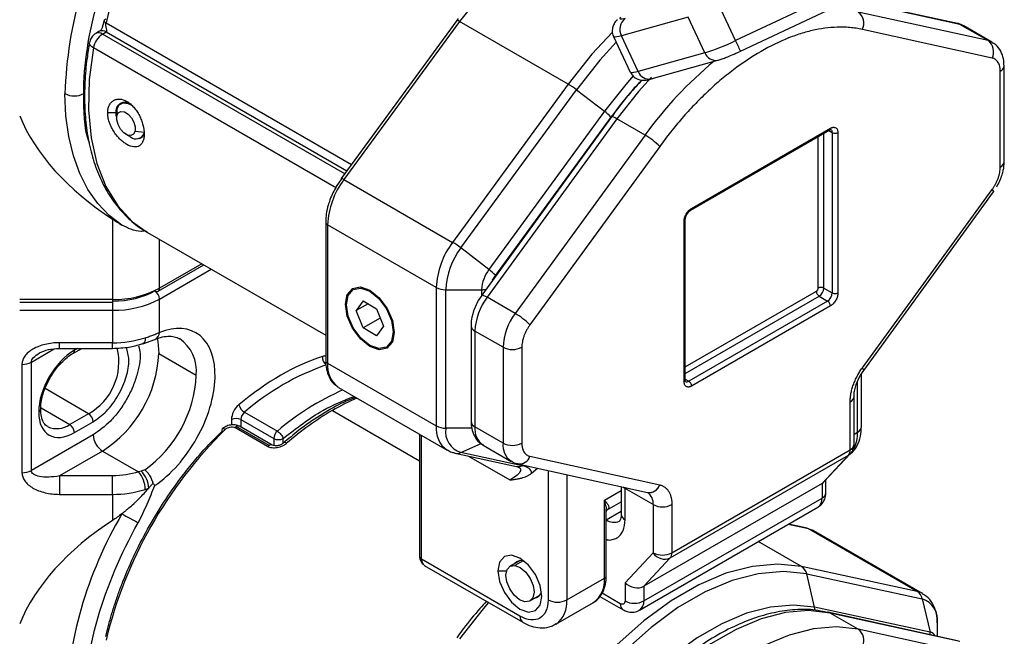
# Model space of a CAD drawing. Header units: millimetres. Extents: x 25 to 1092, y 25 to 838.
# Tile 15 of 60: x 64 to 138, y 515 to 562. Entities that reach past the tile are written whole.
import ezdxf

# ---------------------------------------------------------------- set-up
doc = ezdxf.new("R2010")
doc.units = ezdxf.units.MM
doc.header["$LTSCALE"] = 4

msp = doc.modelspace()

# ---------------------------------------------------------------- linework, layer by layer
for p, q in [((132.843, 567.28), (117.634, 560.107)), ((117.996, 559.303), (133.205, 566.477)), ((117.634, 560.107), (116.369, 562.803)), ((134.547, 561.329), (126.197, 563.171)), ((134.361, 561.402), (126.242, 563.193)), ((114.053, 561.881), (109.029, 560.469)), ((115.318, 559.185), (114.053, 561.881)), ((136.668, 560.105), (126.885, 562.263)), ((70.18, 561.447), (88.686, 550.763)), ((96.619, 561.627), (87.909, 549.699)), ((96.823, 561.553), (88.113, 549.625)), ((96.735, 561.774), (96.623, 561.622)), ((105.015, 556.824), (96.823, 561.553)), ((136.668, 560.105), (134.547, 561.329)), ((136.962, 559.991), (134.841, 561.216)), ((69.695, 560.809), (69.414, 560.646)), ((69.914, 560.597), (70.195, 560.759)), ((88.171, 550.057), (69.914, 560.597)), ((70.195, 560.759), (88.338, 550.286)), ((108.435, 560.419), (109.7, 557.722)), ((110.295, 557.772), (109.029, 560.469)), ((136.974, 558.793), (127.19, 560.951)), ((87.562, 548.975), (69.224, 559.561)), ((115.318, 559.185), (110.295, 557.772)), ((117.991, 559.309), (117.996, 559.303)), ((111.272, 557.218), (116.296, 558.63)), ((137.877, 550.981), (137.877, 558.21)), ((137.584, 550.573), (137.584, 557.802)), ((105.015, 556.824), (96.305, 544.896)), ((96.922, 544.478), (105.632, 556.405)), ((105.632, 556.405), (107.751, 554.777)), ((71.348, 555.4), (71.285, 555.364)), ((70.931, 554.673), (70.307, 554.654)), ((70.931, 554.673), (70.975, 554.698)), ((70.974, 554.677), (71, 554.931)), ((70.974, 554.677), (70.974, 554.269)), ((71, 554.931), (70.992, 554.438)), ((107.751, 554.777), (99.042, 542.849)), ((108.278, 554.354), (98.495, 540.9)), ((108.685, 554.206), (98.901, 540.752)), ((108.241, 554.345), (99.532, 542.417)), ((110.807, 552.981), (108.685, 554.206)), ((71.681, 553.044), (72.035, 552.84)), ((72.371, 553.283), (73.067, 553.199)), ((110.807, 552.981), (101.023, 539.527)), ((114.258, 547.316), (124.723, 553.357)), ((114.32, 547.453), (124.785, 553.494)), ((124.29, 541.45), (124.29, 553.107)), ((124.661, 553.321), (124.927, 553.168)), ((124.927, 553.168), (124.927, 541.083)), ((125.351, 553.168), (125.351, 541.083)), ((72.785, 552.766), (72.895, 552.829)), ((123.866, 541.45), (123.866, 552.862)), ((111.916, 552.133), (102.132, 538.679)), ((87.922, 549.685), (87.53, 549.116)), ((88.113, 549.625), (96.305, 544.896)), ((127.19, 535.423), (136.974, 548.877)), ((127.291, 535.243), (137.075, 548.697)), ((70.671, 546.64), (70.671, 540.591)), ((86.738, 546.427), (86.738, 535.986)), ((113.754, 534.388), (113.754, 546.473)), ((113.842, 534.511), (113.842, 546.596)), ((73.307, 545.65), (86.738, 537.896)), ((95.077, 541.493), (86.884, 546.223)), ((86.884, 546.223), (86.884, 535.782)), ((74.207, 541.437), (74.207, 545.13)), ((99.042, 542.849), (96.922, 544.478)), ((74.103, 541.208), (77.552, 543.199)), ((77.406, 543.283), (74.207, 541.437)), ((74.207, 540.62), (78.113, 542.875)), ((88.887, 541.371), (88.816, 541.33)), ((95.077, 541.493), (95.077, 531.053)), ((95.784, 541.324), (98.491, 541.324)), ((95.784, 530.883), (95.784, 541.324)), ((98.491, 541.324), (98.491, 540.87)), ((113.842, 535.5), (123.725, 541.205)), ((124.29, 541.45), (124.927, 541.083)), ((70.671, 540.591), (63.671, 540.591)), ((63.671, 540.38), (70.671, 540.38)), ((70.671, 540.591), (70.671, 540.38)), ((70.671, 540.38), (70.671, 539.775)), ((74.207, 538.103), (74.207, 540.62)), ((89.556, 540.481), (89.046, 539.755)), ((89.556, 540.481), (90.577, 539.891)), ((98.505, 540.89), (98.241, 540.51)), ((101.023, 539.527), (98.901, 540.752)), ((113.842, 535.011), (123.937, 540.838)), ((124.573, 540.471), (114.108, 534.429)), ((123.937, 540.838), (124.573, 540.471)), ((63.671, 539.775), (70.671, 539.775)), ((70.671, 539.775), (70.671, 537.325)), ((88.299, 540.227), (88.228, 540.227)), ((89.93, 540.265), (89.046, 539.755)), ((89.556, 538.439), (89.046, 539.755)), ((90.577, 539.891), (91.087, 538.576)), ((124.785, 540.103), (114.32, 534.062)), ((90.85, 539.186), (89.556, 538.439)), ((90.577, 537.85), (89.556, 538.439)), ((91.087, 538.576), (90.577, 537.85)), ((91.834, 538.145), (91.904, 538.185)), ((91.905, 538.104), (91.905, 538.186)), ((97.693, 538.616), (97.693, 531.387)), ((100.107, 536.983), (97.986, 538.208)), ((97.986, 538.208), (97.986, 530.979)), ((72.948, 537.25), (73.869, 537.582)), ((64.55, 535.861), (66.28, 536.86)), ((70.671, 537.325), (66.671, 537.325)), ((66.671, 536.902), (66.671, 537.325)), ((66.671, 536.902), (70.671, 536.902)), ((67.689, 536.524), (68.344, 536.902)), ((68.051, 536.902), (67.792, 536.753)), ((70.671, 536.902), (70.671, 537.325)), ((91.316, 537), (91.387, 537.041)), ((100.107, 536.983), (100.107, 529.755)), ((101.521, 536.983), (101.521, 529.755)), ((74.156, 536.508), (76.985, 534.875)), ((63.843, 535.692), (63.843, 527.526)), ((64.55, 527.696), (64.55, 535.861)), ((86.884, 535.782), (95.077, 531.053)), ((127.05, 534.872), (127.301, 535.222)), ((127.284, 535.234), (127.289, 535.239)), ((113.842, 534.582), (114.108, 534.429)), ((126.836, 530.59), (126.836, 534.404)), ((127.129, 530.998), (127.129, 534.982)), ((68.853, 531.976), (65.579, 533.866)), ((87.713, 533.951), (87.662, 533.982)), ((87.713, 533.951), (95.905, 529.221)), ((126.563, 529.656), (126.563, 533.282)), ((65.28, 532.406), (67.439, 531.16)), ((87.238, 532.221), (93.809, 528.428)), ((126.27, 529.248), (126.27, 532.873)), ((68.853, 531.976), (67.439, 531.16)), ((79.637, 531.532), (79.637, 531.131)), ((80.344, 531.532), (82.818, 530.103)), ((80.344, 531.532), (80.344, 530.968)), ((80.62, 532.09), (83.095, 530.661)), ((67.792, 530.547), (69.207, 531.364)), ((82.361, 529.496), (79.886, 530.924)), ((82.465, 529.574), (79.99, 531.003)), ((82.715, 529.599), (80.24, 531.027)), ((97.743, 530.883), (95.784, 530.883)), ((100.107, 529.755), (97.986, 530.979)), ((69.207, 530.384), (64.55, 527.696)), ((82.818, 530.103), (82.818, 529.566)), ((83.526, 529.755), (83.526, 530.103)), ((93.809, 530.431), (93.809, 521.2)), ((93.955, 520.996), (93.955, 530.347)), ((126.563, 530.432), (126.836, 530.59)), ((96.922, 529.045), (98.458, 529.732)), ((98.607, 529.606), (100.729, 528.381)), ((112.835, 521.492), (126.27, 529.248)), ((69.914, 529.159), (66.671, 527.287)), ((69.914, 529.159), (72.639, 527.586)), ((96.495, 528.995), (101.109, 528.003)), ((101.537, 528.053), (96.922, 529.045)), ((97.491, 528.781), (100.612, 526.979)), ((102.132, 528.763), (111.916, 526.605)), ((112.707, 521.098), (126.142, 528.853)), ((126.142, 528.853), (124.149, 526.717)), ((124.297, 526.833), (126.294, 528.974)), ((101.163, 527.994), (101.29, 527.94)), ((101.209, 528.195), (110.993, 526.037)), ((102.257, 527.493), (102.709, 527.864)), ((66.671, 527.287), (66.671, 525.893)), ((70.671, 527.287), (66.671, 527.287)), ((70.671, 525.893), (70.671, 527.287)), ((103.501, 527.689), (103.501, 517.935)), ((104.916, 527.377), (104.916, 517.935)), ((124.442, 526.017), (124.442, 526.988)), ((109.007, 526.475), (109.007, 524.386)), ((109.3, 526.342), (109.298, 526.411)), ((111.421, 525.118), (109.3, 526.342)), ((109.3, 523.977), (109.3, 526.342)), ((124.149, 526.717), (110.714, 518.961)), ((124.149, 526.717), (124.149, 525.609)), ((66.671, 525.893), (70.671, 525.893)), ((70.671, 525.893), (70.671, 523.927)), ((107.744, 525.447), (109.007, 526.176)), ((110.714, 517.853), (124.149, 525.609)), ((107.744, 519.568), (107.744, 525.447)), ((107.953, 524.722), (109.007, 525.33)), ((110.403, 517.167), (123.838, 524.922)), ((111.421, 525.118), (111.421, 521.492)), ((112.835, 525.118), (112.835, 521.492)), ((107.89, 524.596), (107.954, 524.724)), ((107.89, 523.98), (109.007, 524.624)), ((107.89, 519.772), (107.89, 524.623)), ((123.133, 523.299), (121.597, 523.629)), ((123.038, 523.336), (121.618, 523.641)), ((131.325, 518.569), (123.133, 523.299)), ((131.725, 518.417), (123.532, 523.146)), ((122.615, 520.441), (119.345, 522.329)), ((111.421, 521.492), (109.3, 519.218)), ((110.714, 518.961), (112.707, 521.098)), ((101.38, 516.71), (93.955, 520.996)), ((94.161, 520.54), (101.587, 516.252)), ((101.391, 520.898), (100.63, 520.459)), ((101.623, 520.882), (101.001, 520.523)), ((131.325, 518.569), (122.615, 520.441)), ((99.718, 520.119), (100.371, 520.119)), ((104.916, 517.935), (107.744, 519.568)), ((123.586, 517.375), (122.998, 519.888)), ((122.998, 519.888), (131.708, 518.016)), ((109.3, 519.218), (109.3, 517.853)), ((110.714, 518.961), (110.714, 517.853)), ((102.13, 517.861), (102.891, 518.3)), ((107.405, 518.2), (109.153, 517.191)), ((108.946, 517.649), (107.569, 518.444)), ((104.087, 516.104), (106.915, 517.737)), ((132.296, 515.504), (123.586, 517.375)), ((131.708, 518.016), (132.296, 515.504)), ((124.568, 516.994), (124.21, 517.056)), ((134.361, 514.859), (124.577, 517.017)), ((126.885, 515.72), (124.763, 516.945)), ((134.547, 514.787), (124.763, 516.945)), ((132.846, 515.193), (132.846, 516.177)), ((96.735, 515.231), (96.623, 515.079)), ((136.668, 513.562), (126.885, 515.72))]:
    msp.add_line(p, q)
at = {"flags": 128}
for points in [[(99.022, 564.276), (98.61, 563.806), (96.823, 561.553)], [(70.164, 561.727), (70.105, 561.708), (70.062, 561.682), (70.036, 561.65), (70.029, 561.625)], [(96.823, 561.553), (96.758, 561.588), (96.703, 561.614), (96.66, 561.629), (96.631, 561.632), (96.619, 561.627)], [(134.547, 561.329), (134.401, 561.392), (134.361, 561.402)], [(134.841, 561.216), (134.749, 561.263), (134.547, 561.329)], [(108.348, 560.752), (106.802, 559.077), (105.015, 556.824)], [(109.029, 560.469), (108.839, 560.42), (108.683, 560.39), (108.563, 560.378), (108.481, 560.386), (108.437, 560.413), (108.435, 560.419)], [(69.224, 559.561), (69.099, 559.645), (69.006, 559.734), (68.947, 559.825), (68.926, 559.914), (68.929, 559.953)], [(108.636, 559.99), (107.396, 558.629), (105.632, 556.405)], [(136.974, 559.985), (136.87, 560.039), (136.668, 560.105)], [(69.224, 559.561), (68.919, 557.167), (68.862, 554.89), (69.054, 552.766), (69.491, 550.83), (70.167, 549.114), (71.069, 547.646), (72.185, 546.45), (73.307, 545.65)], [(109.925, 557.443), (109.359, 556.804), (107.751, 554.777)], [(110.295, 557.772), (110.105, 557.723), (109.949, 557.693), (109.829, 557.682), (109.747, 557.69), (109.703, 557.717), (109.7, 557.722)], [(111.29, 557.35), (110.316, 556.27), (108.685, 554.206)], [(71.378, 546.193), (70.41, 546.926), (69.552, 547.823), (68.813, 548.876), (68.198, 550.076), (67.715, 551.411), (67.366, 552.87), (67.156, 554.44), (67.085, 556.106)], [(71, 554.931), (71.168, 555.271), (71.468, 555.427), (71.854, 555.376), (72.119, 555.237)], [(72.371, 553.283), (72.259, 553.057), (72.06, 552.952), (71.802, 552.987), (71.526, 553.154), (71.274, 553.429), (71.084, 553.769), (70.985, 554.124), (70.992, 554.438)], [(70.992, 554.438), (71.104, 554.665), (71.304, 554.769), (71.561, 554.735), (71.837, 554.568), (72.089, 554.293), (72.279, 553.952), (72.378, 553.598), (72.371, 553.283)], [(108.685, 554.206), (108.555, 554.277), (108.445, 554.329), (108.36, 554.359), (108.303, 554.366), (108.278, 554.354)], [(87.909, 549.699), (87.908, 549.697), (87.907, 549.695)], [(88.113, 549.625), (88.048, 549.661), (87.993, 549.686), (87.95, 549.701), (87.921, 549.705), (87.909, 549.699)], [(136.974, 548.877), (137.038, 548.799), (137.074, 548.74), (137.078, 548.702), (137.075, 548.697)], [(88.228, 540.227), (88.368, 540.958), (88.766, 541.417), (89.363, 541.533), (90.066, 541.288), (90.77, 540.721), (91.366, 539.916), (91.765, 538.997), (91.905, 538.104)], [(88.299, 540.186), (88.433, 540.889), (88.816, 541.33), (89.39, 541.442), (90.066, 541.207), (90.743, 540.661), (91.316, 539.887), (91.7, 539.004), (91.834, 538.145)], [(98.901, 540.752), (98.771, 540.823), (98.661, 540.874), (98.576, 540.904), (98.519, 540.911), (98.495, 540.9)], [(91.905, 538.104), (91.765, 537.372), (91.366, 536.914), (90.77, 536.798), (90.066, 537.042), (89.363, 537.61), (88.766, 538.415), (88.368, 539.333), (88.228, 540.227)], [(91.834, 538.145), (91.7, 537.441), (91.316, 537), (90.743, 536.889), (90.066, 537.124), (89.39, 537.67), (88.816, 538.443), (88.433, 539.327), (88.299, 540.186)], [(73.131, 537.698), (73.121, 537.549), (73.093, 537.424), (73.048, 537.329), (72.987, 537.268), (72.946, 537.249)], [(74.022, 537.653), (74.075, 537.416), (74.156, 536.508)], [(127.19, 535.423), (127.189, 535.422), (127.189, 535.422), (127.188, 535.421), (127.188, 535.42), (127.188, 535.42), (127.187, 535.419), (127.187, 535.419), (127.186, 535.418)], [(127.289, 535.239), (127.29, 535.242), (127.286, 535.281), (127.251, 535.34), (127.186, 535.418)], [(127.19, 535.423), (127.255, 535.345), (127.29, 535.286), (127.294, 535.247), (127.291, 535.243)], [(79.17, 530.784), (79.103, 530.817), (79.043, 530.837), (78.992, 530.843), (78.953, 530.834), (78.935, 530.821)], [(126.142, 528.853), (126.269, 528.948), (126.293, 528.973)], [(109.163, 526.441), (109.175, 526.43), (109.3, 526.342)], [(111.919, 526.605), (111.919, 526.605), (111.918, 526.605), (111.918, 526.605), (111.917, 526.605), (111.917, 526.605), (111.917, 526.605), (111.916, 526.605), (111.916, 526.605)], [(123.133, 523.299), (123.06, 523.33), (123.038, 523.336)], [(123.133, 523.299), (123.403, 523.212), (123.532, 523.146)], [(103.042, 518.201), (102.915, 519.008), (102.555, 519.838), (102.016, 520.566), (101.38, 521.079), (100.744, 521.3), (100.205, 521.195), (99.845, 520.78), (99.718, 520.119)], [(101.759, 517.797), (101.352, 517.952), (100.948, 518.291), (100.61, 518.762), (100.39, 519.293), (100.32, 519.805), (100.411, 520.218), (100.65, 520.47), (101.001, 520.523)], [(101.001, 520.523), (101.409, 520.368), (101.812, 520.029), (102.15, 519.558), (102.371, 519.026), (102.44, 518.515), (102.349, 518.102), (102.11, 517.85), (101.759, 517.797)], [(122.615, 520.441), (120.828, 520.631), (118.915, 520.463), (116.912, 519.94), (114.854, 519.071), (112.777, 517.872), (110.718, 516.364), (108.715, 514.574), (106.802, 512.534), (105.015, 510.281)], [(99.718, 520.119), (99.845, 519.312), (100.205, 518.481), (100.744, 517.754), (101.38, 517.241), (102.016, 517.02), (102.555, 517.125), (102.915, 517.539), (103.042, 518.201)], [(122.998, 519.888), (121.234, 520.075), (119.347, 519.909), (117.371, 519.393), (115.34, 518.536), (113.29, 517.352), (111.259, 515.865), (109.283, 514.099), (107.396, 512.086), (105.632, 509.862)], [(131.74, 518.408), (131.595, 518.482), (131.325, 518.569)], [(99.022, 517.733), (98.61, 517.264), (96.823, 515.01)], [(123.586, 517.375), (121.978, 517.546), (120.257, 517.395), (118.455, 516.924), (116.603, 516.142), (114.734, 515.064), (112.882, 513.707), (111.08, 512.097), (109.359, 510.262), (107.751, 508.234)], [(124.763, 516.945), (123.132, 517.125), (121.386, 516.977), (119.555, 516.503), (117.674, 515.71), (115.775, 514.614), (113.893, 513.234), (112.063, 511.595), (110.316, 509.727), (108.685, 507.663)], [(124.763, 516.945), (124.618, 517.007), (124.574, 517.018)], [(126.885, 515.72), (125.254, 515.901), (123.507, 515.753), (121.676, 515.278), (119.795, 514.485), (117.896, 513.389), (116.015, 512.009), (114.184, 510.371), (112.438, 508.502), (110.807, 506.438)]]:
    msp.add_lwpolyline(points, dxfattribs=at)
for centre, radius, start, end in [((102.412, 553.684), 33.154, 134.50996, 166.45737), ((98.563, 555.072), 31.495, 149.67288, 178.11861), ((126.272, 561.429), 1.034, 332.4693, 53.71743), ((70.257, 561.666), 0.232, 190.12614, 250.46333), ((109.915, 560.96), 1.013, 126.35438, 209.02381), ((70.765, 559.282), 1.567, 122.93047, 169.7281), ((69.621, 560.188), 0.503, 54.38458, 114.28233), ((69.902, 560.35), 0.503, 54.38242, 114.30712), ((110.324, 575.095), 16.676, 287.42645, 295.9998), ((106.75, 554.725), 12.142, 22.14845, 26.30789), ((136.056, 559.271), 1.034, 332.4693, 53.71743), ((116.145, 559.504), 0.886, 201.09903, 279.8398), ((134.937, 535.643), 29.714, 129.56174, 144.30203), ((137.376, 558.26), 0.504, 294.39282, 354.09712), ((111.122, 558.091), 0.887, 201.10205, 279.78555), ((102.02, 551.739), 5.901, 52.25452, 59.49736), ((67.792, 557.471), 1.537, 242.60967, 297.39033), ((105.4, 551.619), 3.937, 43.81021, 53.33087), ((72.444, 553.337), 0.643, 230.51673, 339.01524), ((108.09, 548.278), 5.431, 45.21529, 59.98359), ((124.643, 553.476), 0.144, 304.05635, 7.25583), ((124.675, 553.192), 0.253, 354.497, 52.96644), ((125.139, 553.577), 0.461, 242.60967, 297.39033), ((137.376, 551.031), 0.503, 294.37466, 354.3052), ((92.933, 545.962), 6.054, 142.7645, 177.53277), ((114.178, 547.435), 0.143, 303.18634, 7.34254), ((86.977, 546.444), 0.239, 183.84802, 247.28185), ((113.699, 546.605), 0.143, 292.65506, 356.78572), ((101.125, 541.233), 6.054, 142.7645, 177.53277), ((93.31, 539.811), 5.901, 52.25452, 59.49736), ((101.389, 541.083), 5.61, 142.7645, 177.53277), ((101.202, 541.207), 2.713, 142.7645, 177.53277), ((96.69, 539.691), 3.937, 43.81021, 53.33087), ((70.815, 547.804), 7.215, 268.8559, 298.04024), ((73.439, 540.585), 0.768, 2.60548, 57.39452), ((74, 541.437), 0.251, 234.38242, 294.30712), ((73.969, 541.406), 0.24, 304.05635, 7.25583), ((95.755, 542.767), 1.443, 241.95976, 271.1441), ((98.494, 542.991), 1.667, 269.89187, 281.53804), ((124.185, 541.226), 0.461, 182.60548, 237.39452), ((124.078, 541.041), 0.461, 62.60967, 117.39033), ((123.523, 541.485), 0.768, 302.60548, 357.39452), ((124.159, 541.118), 0.768, 302.60548, 357.39452), ((125.139, 541.492), 0.461, 242.60967, 297.39033), ((70.815, 546.988), 7.215, 268.8559, 298.04024), ((102.519, 538.013), 4.537, 142.87383, 177.54085), ((124.325, 540.082), 0.461, 2.60548, 57.39452), ((104.64, 536.788), 4.537, 142.87383, 177.54085), ((98.306, 534.824), 5.431, 45.21529, 59.98359), ((73.613, 538.118), 0.594, 295.52508, 358.58416), ((98.171, 538.65), 0.479, 183.9538, 247.27126), ((70.714, 545.33), 8.005, 269.69267, 287.57253), ((74.008, 535.178), 2.992, 354.17624, 55.39527), ((67.548, 536.726), 0.246, 304.8419, 6.31452), ((66.703, 535.863), 4.442, 298.95394, 14.00202), ((100.814, 538.348), 1.537, 242.60967, 297.39033), ((64.945, 536.927), 9.221, 302.60548, 357.39452), ((87.152, 536.188), 0.653, 170.51126, 235.76518), ((86.988, 536.011), 0.251, 185.6948, 245.62534), ((63.872, 537.134), 1.443, 268.8559, 298.04024), ((92.902, 517.934), 18.741, 109.05036, 130.94426), ((88.947, 535.605), 2.07, 175.08822, 231.61445), ((67.677, 535.329), 9.319, 305.55615, 357.20549), ((113.692, 534.526), 0.151, 294.37466, 354.3052), ((113.963, 534.619), 0.239, 243.4814, 307.30955), ((113.86, 534.041), 0.461, 2.60548, 57.39452), ((95.877, 515.795), 19.606, 113.57651, 130.68903), ((95.754, 517.546), 16.967, 113.10377, 120.1267), ((126.087, 533.313), 0.476, 292.59777, 357.36748), ((65.008, 532.323), 0.245, 293.55392, 356.56184), ((81.125, 532.925), 0.976, 196.48132, 238.82625), ((98.515, 512.927), 22.348, 120.30703, 131.20697), ((68.439, 531.329), 0.768, 2.60548, 57.39452), ((79.99, 530.85), 0.769, 62.60967, 117.39033), ((81.126, 531.492), 0.783, 130.21854, 177.06937), ((66.471, 532.514), 1.665, 246.22573, 305.571), ((67.025, 530.512), 0.768, 2.60548, 57.39452), ((102.412, 507.141), 33.154, 134.50996, 166.45737), ((79.052, 530.74), 0.143, 145.01167, 210.85753), ((80.282, 530.505), 0.577, 120.43602, 133.40728), ((80.137, 530.798), 0.251, 65.69288, 125.61758), ((97.008, 530.822), 1.945, 173.18825, 234.9178), ((95.755, 532.326), 1.443, 241.95976, 271.1441), ((97.448, 530.642), 1.682, 171.7396, 251.78402), ((98.194, 531.437), 0.503, 185.6948, 245.62534), ((99.431, 530.805), 1.455, 173.14586, 235.54196), ((126.628, 531.048), 0.503, 294.37466, 354.3052), ((70.742, 530.454), 1.537, 182.60548, 237.39452), ((83.601, 530.063), 0.783, 130.21854, 177.06937), ((83.172, 530.786), 0.769, 242.60967, 297.39033), ((124.335, 530.49), 2.503, 332.05773, 2.29002), ((82.757, 529.076), 0.577, 120.43602, 133.40728), ((82.611, 529.376), 0.246, 64.64131, 126.32928), ((83.649, 529.574), 0.22, 49.12455, 116.6825), ((101.557, 529.582), 1.46, 173.21021, 234.89446), ((100.814, 531.119), 1.537, 242.60967, 297.39033), ((125.699, 529.215), 0.572, 320.77802, 3.30353), ((126.063, 529.706), 0.503, 294.37466, 354.3052), ((96.634, 529.667), 0.686, 258.24429, 294.8951), ((101.332, 529.029), 0.843, 261.45123, 341.63593), ((101.248, 528.675), 0.686, 258.3604, 294.89357), ((63.872, 528.969), 1.443, 268.8559, 298.04024), ((71.027, 526.233), 2.104, 0.90834, 39.99552), ((71.394, 526.243), 2.012, 3.5084, 44.42044), ((70.714, 533.898), 8.005, 269.69267, 287.57253), ((111.121, 526.869), 0.841, 260.83118, 341.69255), ((111.097, 526.901), 0.87, 263.12802, 340.14424), ((110.398, 525.207), 1.027, 354.978, 53.14376), ((123.414, 525.528), 0.739, 305.01333, 6.29885), ((123.941, 526.067), 0.503, 294.37466, 354.3052), ((112.128, 526.482), 1.537, 242.60967, 297.39033), ((98.563, 508.529), 31.495, 149.67288, 178.11861), ((91.392, 559.095), 40.026, 239.99826, 241.99366), ((109.507, 524.435), 0.503, 185.6948, 245.62534), ((108.472, 524.798), 1.009, 234.43256, 293.73373), ((94.059, 521.225), 0.251, 185.6948, 245.62534), ((112.128, 522.857), 1.537, 242.60967, 297.39033), ((112.293, 522.041), 1.031, 212.20026, 293.69763), ((112.264, 521.459), 0.572, 320.77802, 3.30353), ((101.474, 520.307), 0.599, 68.57566, 142.2994), ((122.166, 519.721), 0.849, 11.31194, 58.03003), ((105.784, 519.352), 1.972, 305.01333, 6.29885), ((107.64, 519.797), 0.251, 294.37466, 354.3052), ((102.426, 518.662), 0.592, 277.20657, 351.90762), ((130.876, 517.849), 0.849, 11.31194, 58.03003), ((104.208, 519.3), 1.537, 242.60967, 297.39033), ((102.906, 517.739), 2.019, 306.33096, 5.565), ((109.447, 517.6), 0.503, 174.3917, 234.16351), ((110.007, 519.218), 1.537, 242.60967, 297.39033), ((109.962, 517.78), 0.756, 305.94729, 5.59863), ((122.475, 517.118), 1.141, 2.2807, 13.05334), ((131.182, 516.419), 1.682, 351.7396, 71.78402), ((101.883, 516.661), 0.505, 174.4495, 233.50412), ((126.272, 514.886), 1.034, 332.4693, 53.71743), ((131.187, 515.246), 1.138, 3.13379, 13.06153), ((132.165, 514.896), 0.621, 32.24553, 77.83472)]:
    msp.add_arc(centre, radius, start, end)
for centre, major_axis, ratio, start_param, end_param in [((93.955, 558.555), (31.113, 0), 0.577382, 3.372875, 3.866765), ((123.442, 527.382), (0.963, -0.38), 0.708511, 5.770037, 6.010935), ((93.955, 512.012), (31.113, 0), 0.577382, 2.41642, 2.910311), ((110.007, 519.626), (0.963, -0.38), 0.708511, 4.199241, 5.770037)]:
    msp.add_ellipse(centre, major_axis=major_axis, ratio=ratio, start_param=start_param, end_param=end_param)
for points in [[(68.5, 556.106), (68.5, 560.51), (69.967, 565.592), (72.597, 570.299)], [(109.314, 561.776), (108.941, 561.671), (108.821, 561.704), (108.991, 561.865)], [(70.671, 546.64), (70.911, 546.484), (71.146, 546.335), (71.378, 546.193)], [(70.671, 540.471), (71.865, 540.471), (73.009, 540.745), (73.853, 541.232)], [(67.792, 536.753), (66.309, 535.897), (65.105, 533.812), (65.105, 532.099)], [(86.508, 536.296), (84.428, 535.631), (82.27, 534.386), (80.19, 532.648)], [(65.105, 532.099), (65.105, 530.387), (66.309, 529.691), (67.792, 530.547)], [(73.096, 527.748), (73.006, 527.716), (72.917, 527.684), (72.831, 527.651)], [(102.257, 527.493), (102.247, 527.76), (101.998, 527.954), (101.537, 528.053)], [(72.639, 527.586), (72.039, 527.39), (71.361, 527.287), (70.671, 527.287)], [(72.831, 527.651), (72.769, 527.627), (72.705, 527.605), (72.639, 527.586)], [(73.131, 526.267), (73.223, 526.297), (73.314, 526.33), (73.403, 526.366)], [(73.712, 526.737), (73.77, 526.673), (73.82, 526.612), (73.862, 526.56)], [(71.378, 524.432), (71.146, 524.252), (70.911, 524.083), (70.671, 523.927)], [(68.5, 509.563), (68.5, 513.967), (69.967, 519.049), (72.597, 523.756)], [(103.501, 517.935), (103.501, 516.583), (102.551, 516.034), (101.38, 516.71)]]:
    msp.add_open_spline(points, degree=3)
for points, knots in [([(70.029, 561.626), (70.007, 561.532), (69.974, 561.389), (69.924, 561.216), (69.892, 561.108), (69.861, 561.012), (69.819, 560.925), (69.762, 560.853), (69.721, 560.825), (69.697, 560.81)], [0, 0, 0, 0, 0.308382, 0.469423, 0.54582, 0.647433, 0.782953, 0.874708, 1, 1, 1, 1]), ([(70.195, 560.759), (70.205, 560.766), (70.225, 560.779), (70.244, 560.808), (70.253, 560.841), (70.254, 560.882), (70.236, 560.945), (70.209, 561.034), (70.179, 561.143), (70.165, 561.253), (70.164, 561.357), (70.174, 561.418), (70.18, 561.447)], [0, 0, 0, 0, 0.052886, 0.105351, 0.160071, 0.21942, 0.301491, 0.469985, 0.634943, 0.773734, 0.892303, 1, 1, 1, 1]), ([(108.724, 561.682), (108.651, 561.612), (108.519, 561.484), (108.36, 561.156), (108.325, 560.806), (108.356, 560.537), (108.437, 560.423), (108.444, 560.413)], [0, 0, 0, 0, 0.279233, 0.508992, 0.728498, 0.975852, 1, 1, 1, 1]), ([(127.19, 560.951), (127.113, 560.967), (126.96, 560.999), (126.725, 561.038), (126.489, 561.07), (126.249, 561.095), (126.006, 561.112), (125.76, 561.122), (125.295, 561.126), (124.596, 561.085), (123.64, 560.932), (122.651, 560.679), (121.292, 560.202), (119.553, 559.355), (117.814, 558.195), (116.454, 557.101), (115.466, 556.214), (114.509, 555.262), (113.747, 554.426), (113.16, 553.737), (112.736, 553.215), (112.32, 552.682), (112.05, 552.316), (111.916, 552.133)], [0, 0, 0, 0, 0.017161, 0.034305, 0.051439, 0.06857, 0.085705, 0.102853, 0.120019, 0.182108, 0.244219, 0.307793, 0.37139, 0.500002, 0.628614, 0.692188, 0.755785, 0.817874, 0.879985, 0.910004, 0.939987, 0.969972, 1, 1, 1, 1]), ([(134.839, 561.178), (134.745, 561.249), (134.6, 561.36), (134.421, 561.372), (134.356, 561.376)], [0, 0, 0, 0, 0.641319, 1, 1, 1, 1]), ([(69.415, 560.644), (69.403, 560.638), (69.303, 560.588), (69.14, 560.431), (68.979, 560.196), (68.954, 560.018), (68.944, 559.95)], [0, 0, 0, 0, 0.045632, 0.386919, 0.764381, 1, 1, 1, 1]), ([(68.944, 559.957), (68.875, 559.561), (68.695, 558.545), (68.566, 556.955), (68.546, 555.195), (68.684, 553.503), (68.98, 551.898), (69.437, 550.396), (70.063, 549.016), (70.858, 547.767), (71.848, 546.695), (72.655, 545.999), (73.171, 545.746), (73.247, 545.709)], [0, 0, 0, 0, 0.06228, 0.159766, 0.258464, 0.358123, 0.45863, 0.559988, 0.662364, 0.76613, 0.871978, 0.981084, 1, 1, 1, 1]), ([(137.872, 558.209), (137.865, 558.388), (137.848, 558.773), (137.643, 559.315), (137.343, 559.758), (137.058, 559.904), (136.96, 559.954)], [0, 0, 0, 0, 0.250694, 0.539735, 0.840242, 1, 1, 1, 1]), ([(116.296, 558.631), (116.301, 558.632), (116.402, 558.656), (116.615, 558.729), (116.968, 558.857), (117.416, 559.038), (117.765, 559.197), (117.965, 559.289)], [0, 0, 0, 0, 0.010955, 0.233294, 0.436635, 0.675944, 1, 1, 1, 1]), ([(137.584, 557.802), (137.583, 557.834), (137.582, 557.898), (137.575, 557.99), (137.562, 558.079), (137.539, 558.194), (137.496, 558.329), (137.425, 558.47), (137.335, 558.59), (137.229, 558.684), (137.109, 558.755), (137.019, 558.78), (136.974, 558.793)], [0, 0, 0, 0, 0.061656, 0.123126, 0.18463, 0.246385, 0.373086, 0.500054, 0.626754, 0.753722, 0.876795, 1, 1, 1, 1]), ([(109.71, 557.717), (109.771, 557.612), (109.903, 557.386), (110.238, 557.184), (110.65, 557.098), (110.969, 557.142), (111.212, 557.197), (111.359, 557.245), (111.396, 557.257)], [0, 0, 0, 0, 0.15512, 0.333935, 0.490246, 0.740697, 0.934712, 1, 1, 1, 1]), ([(110.571, 557.126), (110.353, 556.904), (109.527, 556.065), (108.786, 555.073), (108.241, 554.345)], [0, 0, 0, 0, 0.264571, 1, 1, 1, 1]), ([(110.561, 557.128), (110.258, 556.796), (109.592, 556.067), (108.838, 555.123), (108.399, 554.51), (108.283, 554.349)], [0, 0, 0, 0, 0.380802, 0.837389, 1, 1, 1, 1]), ([(68.922, 552.372), (68.905, 552.419), (68.514, 553.453), (68.507, 554.81), (68.5, 556.106)], [0, 0, 0, 0, 0.04478, 1, 1, 1, 1]), ([(70.307, 554.654), (70.307, 554.76), (70.316, 554.86), (70.354, 555.048), (70.382, 555.136), (70.456, 555.296), (70.501, 555.367), (70.607, 555.49), (70.669, 555.543), (70.804, 555.626), (70.877, 555.656), (71.035, 555.694), (71.119, 555.701), (71.378, 555.686), (71.565, 555.626), (71.837, 555.469), (71.928, 555.404), (72.103, 555.257), (72.187, 555.175), (72.348, 554.992), (72.425, 554.891), (72.566, 554.682), (72.632, 554.571), (72.751, 554.341), (72.803, 554.224), (72.893, 553.987), (72.932, 553.865), (73.025, 553.509), (73.057, 553.277), (73.056, 553.065)], [0, 0, 0, 0, 0.0625, 0.0625, 0.125, 0.125, 0.1875, 0.1875, 0.25, 0.25, 0.3125, 0.3125, 0.375, 0.375, 0.5, 0.5, 0.5625, 0.5625, 0.625, 0.625, 0.6875, 0.6875, 0.75, 0.75, 0.8125, 0.8125, 0.875, 0.875, 1, 1, 1, 1]), ([(70.931, 554.673), (70.945, 554.806), (70.971, 555.072), (71.175, 555.35), (71.469, 555.485), (71.788, 555.48), (71.992, 555.362), (72.074, 555.315)], [0, 0, 0, 0, 0.213082, 0.4263, 0.640782, 0.855892, 1, 1, 1, 1]), ([(73.056, 553.065), (73.056, 552.959), (73.048, 552.861), (73.017, 552.677), (72.993, 552.591), (72.931, 552.439), (72.893, 552.372), (72.803, 552.258), (72.749, 552.21), (72.632, 552.137), (72.567, 552.112), (72.425, 552.083), (72.348, 552.081), (72.108, 552.107), (71.929, 552.171), (71.657, 552.328), (71.564, 552.391), (71.382, 552.534), (71.293, 552.614), (71.12, 552.79), (71.036, 552.886), (70.879, 553.086), (70.805, 553.191), (70.669, 553.412), (70.608, 553.524), (70.502, 553.752), (70.456, 553.869), (70.382, 554.099), (70.354, 554.213), (70.317, 554.437), (70.307, 554.548), (70.307, 554.654)], [0, 0, 0, 0, 0.0625, 0.0625, 0.125, 0.125, 0.1875, 0.1875, 0.25, 0.25, 0.3125, 0.3125, 0.375, 0.375, 0.5, 0.5, 0.5625, 0.5625, 0.625, 0.625, 0.6875, 0.6875, 0.75, 0.75, 0.8125, 0.8125, 0.875, 0.875, 0.9375, 0.9375, 1, 1, 1, 1]), ([(70.974, 554.386), (70.96, 554.434), (70.931, 554.534), (70.931, 554.626), (70.931, 554.673)], [0, 0, 0, 0, 0.4872161, 1, 1, 1, 1]), ([(73.02, 553.031), (72.98, 552.944), (72.901, 552.772), (72.74, 552.727), (72.661, 552.705)], [0, 0, 0, 0, 0.506532, 1, 1, 1, 1]), ([(124.723, 553.357), (124.751, 553.372), (124.805, 553.4), (124.817, 553.398), (124.823, 553.397)], [0, 0, 0, 0, 0.515351, 1, 1, 1, 1]), ([(124.785, 553.494), (124.803, 553.504), (124.839, 553.524), (124.891, 553.545), (124.943, 553.561), (125.013, 553.573), (125.098, 553.572), (125.188, 553.539), (125.262, 553.477), (125.313, 553.391), (125.345, 553.288), (125.349, 553.208), (125.351, 553.168)], [0, 0, 0, 0, 0.060243, 0.119999, 0.179808, 0.240207, 0.369955, 0.500129, 0.629877, 0.760052, 0.879922, 1, 1, 1, 1]), ([(137.329, 549.087), (137.479, 549.386), (137.687, 549.801), (137.833, 550.427), (137.894, 550.763), (137.874, 550.965), (137.872, 550.98)], [0, 0, 0, 0, 0.481938, 0.668716, 0.975885, 1, 1, 1, 1]), ([(136.974, 548.877), (136.996, 548.909), (137.042, 548.973), (137.107, 549.073), (137.168, 549.175), (137.246, 549.315), (137.335, 549.497), (137.425, 549.721), (137.496, 549.945), (137.547, 550.164), (137.578, 550.375), (137.582, 550.507), (137.584, 550.573)], [0, 0, 0, 0, 0.061656, 0.123126, 0.18463, 0.246385, 0.373086, 0.500054, 0.626754, 0.753722, 0.876795, 1, 1, 1, 1]), ([(87.53, 549.116), (87.358, 548.784), (87.118, 548.32), (86.896, 547.618), (86.765, 547.045), (86.748, 546.631), (86.74, 546.428)], [0, 0, 0, 0, 0.372716, 0.521753, 0.764573, 1, 1, 1, 1]), ([(113.754, 546.473), (113.755, 546.494), (113.756, 546.536), (113.764, 546.601), (113.776, 546.668), (113.8, 546.763), (113.844, 546.886), (113.917, 547.032), (114.007, 547.169), (114.108, 547.287), (114.213, 547.385), (114.285, 547.43), (114.32, 547.453)], [0, 0, 0, 0, 0.060243, 0.119999, 0.179808, 0.240207, 0.369955, 0.500129, 0.629877, 0.760052, 0.879922, 1, 1, 1, 1]), ([(113.843, 546.597), (113.843, 546.6), (113.84, 546.626), (113.85, 546.697), (113.875, 546.799), (113.914, 546.904), (113.951, 546.972), (113.968, 547.003)], [0, 0, 0, 0, 0.038178, 0.29292, 0.520429, 0.785149, 1, 1, 1, 1]), ([(113.968, 547.003), (114.005, 547.06), (114.056, 547.139), (114.14, 547.228), (114.202, 547.281), (114.241, 547.304), (114.257, 547.314)], [0, 0, 0, 0, 0.41481, 0.575655, 0.82478, 1, 1, 1, 1]), ([(73.142, 545.762), (73.039, 545.745), (72.7, 545.688), (72.062, 545.848), (71.601, 546.081), (71.378, 546.193)], [0, 0, 0, 0, 0.185443, 0.607386, 1, 1, 1, 1]), ([(99.323, 542.039), (99.344, 542.091), (99.399, 542.224), (99.482, 542.344), (99.532, 542.417)], [0, 0, 0, 0, 0.397259, 1, 1, 1, 1]), ([(123.725, 541.205), (123.734, 541.211), (123.753, 541.223), (123.779, 541.248), (123.804, 541.277), (123.832, 541.321), (123.86, 541.382), (123.864, 541.428), (123.866, 541.45)], [0, 0, 0, 0, 0.1272, 0.249746, 0.3727, 0.501075, 0.749743, 1, 1, 1, 1]), ([(125.351, 541.083), (125.35, 541.062), (125.35, 541.02), (125.342, 540.955), (125.329, 540.888), (125.305, 540.793), (125.262, 540.67), (125.188, 540.524), (125.098, 540.387), (124.998, 540.269), (124.892, 540.171), (124.821, 540.126), (124.785, 540.103)], [0, 0, 0, 0, 0.060243, 0.119999, 0.179808, 0.240207, 0.369955, 0.500129, 0.629877, 0.760052, 0.879922, 1, 1, 1, 1]), ([(98.241, 540.51), (98.091, 540.211), (97.883, 539.796), (97.737, 539.17), (97.676, 538.834), (97.696, 538.632), (97.697, 538.617)], [0, 0, 0, 0, 0.481935, 0.668711, 0.975879, 1, 1, 1, 1]), ([(73.131, 537.698), (73.188, 537.717), (73.301, 537.754), (73.465, 537.812), (73.624, 537.869), (73.778, 537.928), (73.927, 537.986), (74.07, 538.045), (74.161, 538.084), (74.207, 538.103)], [0, 0, 0, 0, 0.144715, 0.288738, 0.432112, 0.57488, 0.717088, 0.858779, 1, 1, 1, 1]), ([(73.862, 526.56), (75.069, 527.373), (76.197, 528.648), (77.869, 531.639), (78.354, 533.25), (78.439, 536.095), (78.036, 537.23), (76.491, 538.494), (75.404, 538.58), (74.207, 538.103)], [0, 0, 0, 0, 0.25, 0.25, 0.5, 0.5, 0.75, 0.75, 1, 1, 1, 1]), ([(102.132, 538.679), (102.109, 538.647), (102.063, 538.583), (101.999, 538.483), (101.937, 538.381), (101.859, 538.241), (101.77, 538.059), (101.68, 537.835), (101.609, 537.611), (101.559, 537.392), (101.527, 537.181), (101.523, 537.049), (101.521, 536.983)], [0, 0, 0, 0, 0.061656, 0.1231264, 0.1846299, 0.2463852, 0.3730858, 0.5000535, 0.6267542, 0.7537219, 0.8767948, 1, 1, 1, 1]), ([(73.865, 537.568), (74.008, 537.625), (74.362, 537.764), (74.861, 537.829), (75.346, 537.804), (75.59, 537.688), (75.714, 537.629)], [0, 0, 0, 0, 0.1776119, 0.4390774, 0.7155902, 1, 1, 1, 1]), ([(66.671, 537.325), (66.301, 537.325), (65.931, 537.282), (65.247, 537.119), (64.933, 536.998), (64.409, 536.695), (64.2, 536.514), (63.916, 536.119), (63.843, 535.906), (63.843, 535.692)], [0, 0, 0, 0, 0.25, 0.25, 0.5, 0.5, 0.75, 0.75, 1, 1, 1, 1]), ([(65.171, 536.558), (65.388, 536.656), (65.859, 536.868), (66.386, 536.89), (66.671, 536.902)], [0, 0, 0, 0, 0.4594826, 1, 1, 1, 1]), ([(72.637, 537.084), (72.681, 536.898), (72.831, 536.274), (72.601, 535.121), (72.186, 533.933), (71.724, 533.011), (71.159, 532.159), (70.335, 531.174), (69.651, 530.695), (69.207, 530.384)], [0, 0, 0, 0, 0.09215, 0.309541, 0.426566, 0.546075, 0.665584, 0.782609, 1, 1, 1, 1]), ([(69.207, 531.364), (69.545, 531.6), (70.065, 531.964), (70.69, 532.712), (71.12, 533.361), (71.47, 534.06), (71.791, 534.967), (71.973, 536.046), (71.8, 536.679), (71.717, 536.985)], [0, 0, 0, 0, 0.19562, 0.300926, 0.408467, 0.516007, 0.621313, 0.816933, 1, 1, 1, 1]), ([(70.671, 536.902), (71.085, 536.921), (71.666, 536.947), (72.422, 537.092), (72.757, 537.199), (72.943, 537.257)], [0, 0, 0, 0, 0.525015, 0.737195, 1, 1, 1, 1]), ([(64.55, 535.861), (64.55, 535.968), (64.605, 536.085), (64.818, 536.324), (64.975, 536.445), (65.171, 536.558)], [0, 0, 0, 0, 0.5, 0.5, 1, 1, 1, 1]), ([(65.972, 534.701), (66.155, 534.988), (66.412, 535.388), (66.856, 535.88), (67.235, 536.221), (67.541, 536.454), (67.685, 536.521), (67.689, 536.523)], [0, 0, 0, 0, 0.371059, 0.518775, 0.75721, 0.994177, 1, 1, 1, 1]), ([(86.738, 536.313), (86.733, 536.315), (86.67, 536.344), (86.586, 536.319), (86.508, 536.296)], [0, 0, 0, 0, 0.083335, 1, 1, 1, 1]), ([(86.74, 535.987), (86.739, 535.979), (86.722, 535.745), (86.788, 535.318), (86.97, 534.735), (87.261, 534.267), (87.546, 534.087), (87.664, 534.013)], [0, 0, 0, 0, 0.009227, 0.265298, 0.52982, 0.805426, 1, 1, 1, 1]), ([(126.27, 532.873), (126.271, 532.922), (126.272, 533.02), (126.284, 533.172), (126.303, 533.327), (126.338, 533.541), (126.402, 533.816), (126.508, 534.152), (126.643, 534.487), (126.803, 534.813), (126.983, 535.127), (127.119, 535.321), (127.186, 535.418)], [0, 0, 0, 0, 0.061672, 0.123147, 0.184645, 0.246383, 0.37313, 0.500054, 0.6268, 0.753725, 0.876818, 1, 1, 1, 1]), ([(65.26, 532.31), (65.257, 532.338), (65.238, 532.53), (65.301, 532.932), (65.428, 533.475), (65.634, 534.063), (65.85, 534.472), (65.972, 534.701)], [0, 0, 0, 0, 0.0422694, 0.2981603, 0.4946985, 0.7163471, 1, 1, 1, 1]), ([(114.32, 534.062), (114.302, 534.052), (114.267, 534.033), (114.214, 534.011), (114.162, 533.995), (114.092, 533.983), (114.007, 533.984), (113.918, 534.017), (113.844, 534.079), (113.792, 534.165), (113.76, 534.268), (113.756, 534.348), (113.754, 534.388)], [0, 0, 0, 0, 0.060243, 0.119999, 0.179808, 0.240207, 0.369955, 0.500129, 0.629877, 0.760052, 0.879922, 1, 1, 1, 1]), ([(113.863, 534.401), (113.863, 534.401), (113.867, 534.398), (113.847, 534.419), (113.844, 534.485), (113.843, 534.513)], [0, 0, 0, 0, 0.072899, 0.616156, 1, 1, 1, 1]), ([(126.572, 533.293), (126.569, 533.333), (126.561, 533.467), (126.613, 533.777), (126.743, 534.269), (126.931, 534.638), (127.05, 534.872)], [0, 0, 0, 0, 0.1051376, 0.3459576, 0.5847666, 1, 1, 1, 1]), ([(83.526, 530.103), (84.527, 530.881), (86.312, 532.266), (88.096, 532.969), (88.879, 533.277)], [0, 0, 0, 0, 0.5613663, 1, 1, 1, 1]), ([(88.915, 533.182), (88.574, 533.04), (87.701, 532.678), (86.293, 531.85), (84.833, 530.852), (83.93, 530.079), (83.54, 529.744)], [0, 0, 0, 0, 0.189255, 0.48438, 0.777037, 1, 1, 1, 1]), ([(65.805, 531.007), (65.769, 531.022), (65.622, 531.082), (65.455, 531.321), (65.281, 531.742), (65.267, 532.12), (65.26, 532.31)], [0, 0, 0, 0, 0.109347, 0.441265, 0.718436, 1, 1, 1, 1]), ([(80.19, 532.648), (80.033, 532.517), (79.892, 532.335), (79.691, 531.929), (79.637, 531.718), (79.637, 531.532)], [0, 0, 0, 0, 0.5, 0.5, 1, 1, 1, 1]), ([(80.241, 531.027), (80.192, 531.051), (80.095, 531.099), (79.92, 531.136), (79.736, 531.146), (79.491, 531.12), (79.193, 531.027), (79.02, 530.889), (78.935, 530.821)], [0, 0, 0, 0, 0.131628, 0.261393, 0.39033, 0.516521, 0.762206, 1, 1, 1, 1]), ([(79.17, 530.784), (79.262, 530.873), (79.39, 530.941), (79.655, 530.995), (79.79, 530.98), (79.886, 530.924)], [0, 0, 0, 0, 0.5, 0.5, 1, 1, 1, 1]), ([(97.697, 531.389), (97.705, 531.209), (97.722, 530.824), (97.927, 530.282), (98.227, 529.839), (98.511, 529.694), (98.61, 529.643)], [0, 0, 0, 0, 0.25069, 0.539733, 0.840241, 1, 1, 1, 1]), ([(126.271, 528.949), (126.283, 528.956), (126.513, 529.086), (126.807, 529.552), (127.091, 530.234), (127.109, 530.756), (127.118, 531.002)], [0, 0, 0, 0, 0.0183085, 0.3541957, 0.6956147, 1, 1, 1, 1]), ([(70.164, 515.184), (70.196, 515.321), (70.261, 515.595), (70.366, 516.008), (70.478, 516.421), (70.597, 516.835), (70.722, 517.249), (70.855, 517.663), (70.995, 518.079), (71.141, 518.494), (71.294, 518.91), (71.675, 519.899), (72.35, 521.454), (73.434, 523.531), (74.658, 525.531), (75.706, 526.997), (76.486, 527.989), (76.957, 528.558), (77.436, 529.111), (77.925, 529.648), (78.422, 530.168), (78.76, 530.5), (78.929, 530.667)], [0, 0, 0, 0, 0.02473, 0.049407, 0.074044, 0.098655, 0.123252, 0.14785, 0.172462, 0.197102, 0.221783, 0.246518, 0.373247, 0.500005, 0.626734, 0.753492, 0.794677, 0.835738, 0.876739, 0.917741, 0.958807, 1, 1, 1, 1]), ([(83.095, 530.661), (83.189, 530.607), (83.287, 530.518), (83.448, 530.309), (83.505, 530.197), (83.526, 530.103)], [0, 0, 0, 0, 0.5, 0.5, 1, 1, 1, 1]), ([(83.793, 529.74), (83.769, 529.72), (83.722, 529.681), (83.643, 529.626), (83.559, 529.576), (83.442, 529.515), (83.285, 529.452), (83.088, 529.401), (82.889, 529.377), (82.695, 529.385), (82.513, 529.421), (82.411, 529.471), (82.361, 529.496)], [0, 0, 0, 0, 0.062884, 0.125204, 0.187479, 0.250229, 0.375735, 0.500037, 0.625652, 0.749628, 0.87513, 1, 1, 1, 1]), ([(83.551, 529.772), (83.483, 529.721), (83.351, 529.623), (83.113, 529.545), (82.888, 529.528), (82.772, 529.575), (82.716, 529.598)], [0, 0, 0, 0, 0.271422, 0.530199, 0.7712, 1, 1, 1, 1]), ([(95.904, 529.262), (96.011, 529.184), (96.191, 529.053), (96.411, 529.033), (96.501, 529.025)], [0, 0, 0, 0, 0.593233, 1, 1, 1, 1]), ([(101.521, 529.755), (101.522, 529.722), (101.523, 529.658), (101.531, 529.566), (101.543, 529.477), (101.567, 529.362), (101.609, 529.228), (101.68, 529.086), (101.77, 528.966), (101.877, 528.872), (101.997, 528.801), (102.087, 528.776), (102.132, 528.763)], [0, 0, 0, 0, 0.061656, 0.123126, 0.18463, 0.246385, 0.373086, 0.500054, 0.626754, 0.753722, 0.876795, 1, 1, 1, 1]), ([(126.285, 528.979), (126.302, 528.991), (126.411, 529.078), (126.526, 529.319), (126.55, 529.546), (126.561, 529.656)], [0, 0, 0, 0, 0.08217, 0.556584, 1, 1, 1, 1]), ([(73.096, 527.748), (73.116, 527.731), (73.154, 527.7), (73.209, 527.647), (73.26, 527.593), (73.305, 527.539), (73.346, 527.487), (73.382, 527.438), (73.414, 527.392), (73.441, 527.35), (73.486, 527.277), (73.547, 527.169), (73.616, 527.022), (73.672, 526.876), (73.699, 526.783), (73.712, 526.737)], [0, 0, 0, 0, 0.076679, 0.148099, 0.214259, 0.27516, 0.3308, 0.38118, 0.426297, 0.466152, 0.500743, 0.630038, 0.756311, 0.879613, 1, 1, 1, 1]), ([(101.135, 527.99), (101.206, 527.966), (101.442, 527.885), (101.45, 527.652), (101.21, 527.333), (100.817, 527.1), (100.612, 526.979)], [0, 0, 0, 0, 0.112698, 0.377341, 0.676123, 1, 1, 1, 1]), ([(100.731, 528.419), (100.825, 528.348), (100.97, 528.237), (101.149, 528.226), (101.213, 528.222)], [0, 0, 0, 0, 0.641859, 1, 1, 1, 1]), ([(63.843, 527.526), (63.843, 527.313), (63.916, 527.099), (64.2, 526.704), (64.409, 526.523), (64.933, 526.221), (65.247, 526.1), (65.931, 525.936), (66.301, 525.893), (66.671, 525.893)], [0, 0, 0, 0, 0.25, 0.25, 0.5, 0.5, 0.75, 0.75, 1, 1, 1, 1]), ([(66.671, 527.287), (66.393, 527.234), (66.116, 527.202), (65.603, 527.185), (65.368, 527.2), (64.975, 527.276), (64.818, 527.336), (64.605, 527.492), (64.55, 527.589), (64.55, 527.696)], [0, 0, 0, 0, 0.25, 0.25, 0.5, 0.5, 0.75, 0.75, 1, 1, 1, 1]), ([(100.612, 526.979), (100.725, 526.991), (100.938, 527.014), (101.23, 527.062), (101.55, 527.135), (101.835, 527.232), (102.054, 527.349), (102.173, 527.426), (102.229, 527.47), (102.257, 527.493)], [0, 0, 0, 0, 0.188653, 0.355007, 0.500823, 0.750047, 0.874638, 0.937171, 1, 1, 1, 1]), ([(71.378, 524.432), (71.429, 524.472), (71.54, 524.559), (71.717, 524.704), (71.964, 524.912), (72.203, 525.127), (72.5, 525.407), (72.789, 525.693), (73.114, 526.037), (73.311, 526.261), (73.403, 526.366)], [0, 0, 0, 0, 0.071348, 0.154462, 0.249342, 0.421284, 0.499566, 0.686241, 0.853048, 1, 1, 1, 1]), ([(72.597, 523.756), (72.849, 524.207), (73.067, 524.676), (73.476, 525.616), (73.669, 526.088), (73.862, 526.56)], [0, 0, 0, 0, 0.5, 0.5, 1, 1, 1, 1]), ([(73.712, 526.737), (73.661, 526.674), (73.559, 526.549), (73.455, 526.427), (73.403, 526.366)], [0, 0, 0, 0, 0.500184, 1, 1, 1, 1]), ([(111.919, 526.605), (111.953, 526.596), (112.022, 526.579), (112.119, 526.541), (112.211, 526.495), (112.328, 526.419), (112.462, 526.301), (112.597, 526.121), (112.704, 525.908), (112.779, 525.667), (112.827, 525.404), (112.832, 525.213), (112.835, 525.118)], [0, 0, 0, 0, 0.061672, 0.123147, 0.184645, 0.246383, 0.37313, 0.500054, 0.6268, 0.753725, 0.876818, 1, 1, 1, 1]), ([(110.986, 526.037), (110.994, 526.037), (111.006, 526.037), (111.01, 526.029), (111.012, 526.026)], [0, 0, 0, 0, 0.6445143, 1, 1, 1, 1]), ([(123.825, 524.935), (123.917, 524.989), (124.15, 525.127), (124.368, 525.511), (124.457, 525.838), (124.44, 526.007), (124.438, 526.018)], [0, 0, 0, 0, 0.24102, 0.612004, 0.975941, 1, 1, 1, 1]), ([(107.744, 525.447), (107.768, 525.42), (107.813, 525.37), (107.869, 525.305), (107.912, 525.252), (107.966, 525.18), (108.021, 525.096), (108.066, 524.995), (108.081, 524.906), (108.062, 524.83), (108.016, 524.769), (107.953, 524.719), (107.891, 524.689), (107.862, 524.674)], [0, 0, 0, 0, 0.07851, 0.146359, 0.203547, 0.250075, 0.383331, 0.499119, 0.631473, 0.748825, 0.839388, 0.922754, 1, 1, 1, 1]), ([(107.872, 524.62), (107.878, 524.644), (107.936, 524.889), (107.835, 525.183), (107.744, 525.447)], [0, 0, 0, 0, 0.09993, 1, 1, 1, 1]), ([(109, 524.393), (109.002, 524.348), (109.007, 524.193), (108.964, 524.015), (108.899, 523.885), (108.895, 523.879), (108.88, 523.877), (108.876, 523.877)], [0, 0, 0, 0, 0.103384, 0.350564, 0.605517, 0.915475, 1, 1, 1, 1]), ([(107.89, 522.498), (107.913, 522.489), (108.079, 522.427), (108.349, 522.475), (108.689, 522.583), (108.963, 522.818), (109.227, 523.235), (109.271, 523.686), (109.3, 523.977)], [0, 0, 0, 0, 0.0269579, 0.1935607, 0.3603095, 0.5269124, 0.6936613, 1, 1, 1, 1]), ([(93.809, 521.2), (93.817, 521.117), (93.834, 520.955), (93.949, 520.747), (94.097, 520.588), (94.211, 520.514), (94.266, 520.479)], [0, 0, 0, 0, 0.277928, 0.538479, 0.777186, 1, 1, 1, 1]), ([(93.955, 520.996), (93.959, 520.946), (93.967, 520.842), (94.028, 520.701), (94.121, 520.578), (94.209, 520.518), (94.252, 520.489)], [0, 0, 0, 0, 0.241618, 0.492319, 0.754084, 1, 1, 1, 1]), ([(106.888, 517.748), (106.939, 517.769), (107.201, 517.876), (107.537, 518.292), (107.802, 518.912), (107.902, 519.426), (107.882, 519.722), (107.879, 519.777)], [0, 0, 0, 0, 0.074582, 0.379094, 0.676777, 0.939728, 1, 1, 1, 1]), ([(132.835, 516.206), (132.838, 516.267), (132.851, 516.564), (132.751, 517.071), (132.493, 517.691), (132.141, 518.164), (131.831, 518.323), (131.726, 518.376)], [0, 0, 0, 0, 0.066083, 0.322485, 0.58702, 0.86034, 1, 1, 1, 1]), ([(98.859, 517.827), (98.691, 517.646), (98.094, 517.002), (97.388, 516.123), (96.869, 515.413), (96.735, 515.231)], [0, 0, 0, 0, 0.2249442, 0.8008801, 1, 1, 1, 1]), ([(109.3, 517.853), (109.3, 517.745), (109.262, 517.663), (109.13, 517.586), (109.04, 517.595), (108.946, 517.649)], [0, 0, 0, 0, 0.5, 0.5, 1, 1, 1, 1]), ([(124.21, 517.056), (123.962, 517.105), (123.233, 517.249), (121.934, 517.212), (120.346, 516.968), (118.721, 516.472), (117.089, 515.753), (115.469, 514.824), (113.885, 513.707), (112.365, 512.432), (110.952, 511.054), (109.713, 509.663), (108.837, 508.581), (108.399, 507.967), (108.283, 507.806)], [0, 0, 0, 0, 0.0499237, 0.1473121, 0.2449671, 0.3425093, 0.4396518, 0.5361378, 0.6316885, 0.7257906, 0.817172, 0.9020382, 0.9742738, 1, 1, 1, 1]), ([(109.156, 517.197), (109.258, 517.144), (109.483, 517.027), (109.877, 516.994), (110.211, 517.045), (110.36, 517.156), (110.396, 517.183)], [0, 0, 0, 0, 0.264151, 0.575907, 0.898795, 1, 1, 1, 1]), ([(101.59, 516.265), (101.65, 516.226), (101.91, 516.06), (102.408, 515.888), (103.075, 515.801), (103.674, 515.874), (103.978, 516.072), (104.089, 516.144)], [0, 0, 0, 0, 0.075862, 0.324962, 0.581965, 0.8475, 1, 1, 1, 1])]:
    msp.add_open_spline(points, degree=3, knots=knots)

doc.saveas('drawing.dxf')
